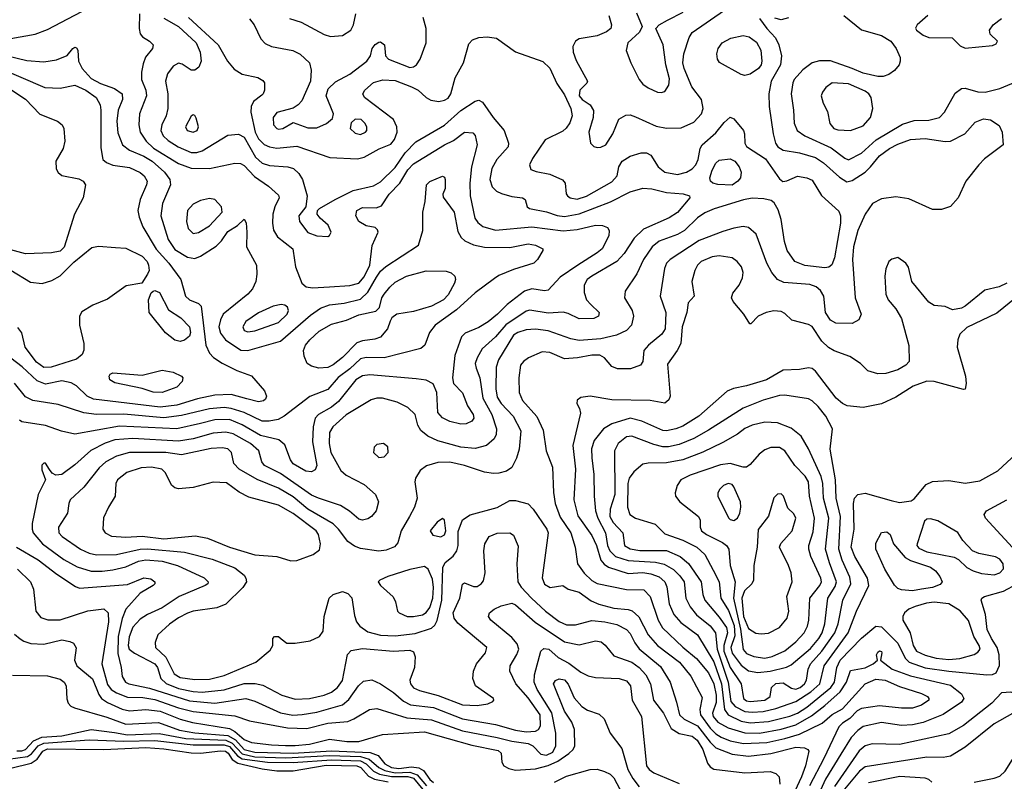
# Model space of a CAD drawing. Extents: x 1173029 to 1307123, y 522559 to 678521.
# Tile 35 of 256: x 1195173 to 1200580, y 544050 to 548233. Entities that reach past the tile are written whole.
import ezdxf

# ---------------------------------------------------------------- set-up
doc = ezdxf.new("R2010")
doc.units = 0

msp = doc.modelspace()

# ---------------------------------------------------------------- linework, layer by layer
at = {"layer": '0CON10XD'}
for points in [[(1195125, 548130), (1195257.2, 548152.8), (1195325, 548177.9), (1195665, 548357.8)], [(1195831.5, 548265), (1195828.9, 548185), (1195835.3, 548155.3), (1195847.6, 548137.6), (1195885.8, 548115), (1195906, 548095), (1195901.4, 548075), (1195863.9, 548026.1), (1195850.6, 547990.6), (1195841.5, 547945), (1195842, 547905), (1195865.3, 547845), (1195869.6, 547815), (1195830.7, 547715), (1195827.2, 547655), (1195834.1, 547615), (1195867.2, 547565), (1195906.9, 547526.9), (1196045, 547442.1), (1196115, 547418), (1196215, 547414.6), (1196355, 547445.6), (1196385, 547443.5), (1196405, 547431.2), (1196461.8, 547371.8), (1196538.9, 547318.9), (1196595, 547269.2), (1196597.1, 547255), (1196573.4, 547205), (1196563.1, 547165), (1196560.3, 547115), (1196566, 547076), (1196589.3, 547039.3), (1196673.5, 546975), (1196681.3, 546911.3), (1196687.1, 546875), (1196721.4, 546785), (1196745.5, 546765.5), (1196780.8, 546760.8), (1196875, 546765.3), (1196985, 546773.7), (1197035.4, 546785), (1197065, 546820), (1197095.9, 546885), (1197108.1, 546991.9), (1197140.8, 547065), (1197138.3, 547078.3), (1197125, 547091.2), (1197075, 547100.6), (1197035, 547124.5), (1197018.2, 547155), (1197024.6, 547185), (1197055, 547200.8), (1197129.9, 547200.1), (1197159, 547211), (1197201.1, 547275), (1197260.4, 547335), (1197305, 547407.5), (1197335, 547441.8), (1197505, 547544.7), (1197555, 547568.9), (1197615, 547615.5), (1197660.8, 547610.8), (1197675, 547597.5), (1197685.6, 547545), (1197653.1, 547425), (1197644.8, 547335), (1197646.4, 547265), (1197673.2, 547143.2), (1197688.7, 547118.7), (1197716.6, 547096.6), (1197785, 547077.2), (1197985, 547095.2), (1198156.9, 547073.1), (1198235, 547079.7), (1198335, 547104.7), (1198373.1, 547103.1), (1198400.6, 547090.6), (1198410.5, 547075), (1198408.8, 547045), (1198371.8, 546975), (1198345, 546951.9), (1198238.2, 546885), (1198141.4, 546818.6), (1198075, 546747.1), (1198055, 546743.3), (1197985, 546754.6), (1197945, 546742), (1197850.6, 546669.4), (1197797.7, 546615), (1197745, 546574.1), (1197695, 546542.8), (1197619.6, 546510.4), (1197599.3, 546490.7), (1197561.9, 546388.1), (1197548.9, 546265), (1197555.7, 546235), (1197605, 546184.3), (1197632.5, 546112.5), (1197662.9, 546065), (1197666.9, 546045), (1197655, 546028), (1197625, 546012.5), (1197595, 546010.6), (1197535, 546026.5), (1197495, 546045.6), (1197470, 546075), (1197464.3, 546185), (1197443, 546233), (1197405, 546252.5), (1197349.4, 546259.4), (1197095, 546281.4), (1197055, 546276.4), (1197018.9, 546255), (1196923.1, 546135), (1196884.4, 546104.4), (1196813.5, 546065), (1196795.3, 546044.7), (1196784.1, 545995.9), (1196780, 545915), (1196804.7, 545785), (1196795, 545760), (1196775, 545749.6), (1196745, 545754.1), (1196675, 545792.9), (1196660.3, 545815), (1196628, 545898), (1196595.5, 545925.5), (1196495, 545949.5), (1196395, 546007.3), (1196325, 546036.2), (1196245, 546034.8), (1196164.9, 546015.1), (1196035, 545985.2), (1195720.5, 545999.5), (1195475, 545956), (1195402.3, 545972.3), (1195315, 546003.8), (1195184.4, 546024.4), (1195172.5, 546032.5)], [(1196099.7, 548245), (1196262.7, 548095), (1196314.1, 548004.1), (1196351.1, 547961.1), (1196393.9, 547933.9), (1196480, 547915), (1196508.9, 547898.9), (1196517.1, 547885), (1196517.5, 547845), (1196510.8, 547825), (1196502.1, 547817.9), (1196457, 547783), (1196444.8, 547755.3), (1196442, 547725), (1196465.2, 547615), (1196485, 547577.8), (1196515, 547546.5), (1196545, 547533.7), (1196585, 547527.2), (1196695, 547537.4), (1196875.6, 547475.6), (1197027.8, 547467.8), (1197065, 547477.5), (1197146.4, 547523.7), (1197210.2, 547549.8), (1197231.5, 547575), (1197246.6, 547615), (1197243.2, 547645), (1197225.5, 547685), (1197066.2, 547805), (1197057.9, 547825), (1197067.9, 547845), (1197115, 547886.8), (1197166.8, 547903.2), (1197235, 547899), (1197324.1, 547864.1), (1197361.5, 547845), (1197405, 547804.6), (1197431.2, 547791.2), (1197475, 547784), (1197505, 547790.4), (1197525, 547802.5), (1197540.9, 547825), (1197565, 547914.2), (1197610, 547995), (1197639.8, 548100.2), (1197658.6, 548121.4), (1197694.7, 548135.3), (1197739.2, 548139.2), (1197791.8, 548131.8), (1197895, 548055.5), (1198045, 548002.9), (1198085, 547965.8), (1198123.1, 547883.1), (1198165, 547820.5), (1198199.6, 547745), (1198206, 547705), (1198193.6, 547666.4), (1198173.7, 547636.3), (1198155, 547620), (1198057.8, 547572.2), (1197989.1, 547470.9), (1197972, 547435), (1197980.5, 547410.5), (1198008.8, 547398.8), (1198083.3, 547385), (1198153.2, 547353.2), (1198169.2, 547335), (1198174.1, 547275.9), (1198181.4, 547265), (1198196, 547255), (1198235, 547247.5), (1198285, 547263.5), (1198425, 547342.3), (1198453.3, 547375), (1198463.5, 547425), (1198480.9, 547455), (1198525, 547483.4), (1198585, 547501.2), (1198615, 547501.3), (1198639.1, 547489.1), (1198679.6, 547425), (1198716, 547396), (1198785, 547381.9), (1198835.2, 547394.8), (1198866.2, 547413.8), (1198885.8, 547435), (1198898.4, 547465), (1198909.7, 547525), (1198921.1, 547545), (1198995, 547610.4), (1199041.4, 547668.6), (1199075, 547697.3), (1199095, 547688.8), (1199146.9, 547625), (1199153.9, 547605), (1199155.4, 547555), (1199165, 547536.7), (1199268.5, 547468.5), (1199345, 547359.2), (1199364.3, 547344.3), (1199385, 547347.5), (1199445, 547373.3), (1199495, 547364.4), (1199525, 547350.6), (1199576.3, 547266.3), (1199671.7, 547181.7), (1199680.5, 547155), (1199679.7, 547115), (1199648.1, 546925), (1199632.7, 546887.2), (1199615.8, 546874.2), (1199595, 546869.1), (1199485, 546881.9), (1199430, 546905), (1199387.5, 546965), (1199372.1, 547015), (1199354.6, 547134.6), (1199337.9, 547187.9), (1199316.9, 547226.9), (1199299.4, 547239.4), (1199259.6, 547249.6), (1199195, 547252), (1199147.4, 547242.6), (1198986.2, 547193.8), (1198935, 547171.8), (1198895.7, 547144.3), (1198822.9, 547075), (1198785, 547053.7), (1198685, 547016.7), (1198645.3, 546985), (1198597.8, 546915), (1198562.6, 546837.4), (1198497.4, 546742.6), (1198494.5, 546705), (1198536.4, 546635), (1198542.9, 546605), (1198533.3, 546555), (1198505.7, 546525), (1198449.5, 546500.5), (1198365, 546479.4), (1198245, 546470), (1198199.4, 546479.4), (1198075, 546523.6), (1198005, 546532.6), (1197955, 546529.7), (1197909.2, 546515), (1197885, 546500.4), (1197802.9, 546365), (1197789.7, 546325), (1197787.1, 546205), (1197795, 546159.4), (1197817.6, 546125), (1197882.8, 546055), (1197924.7, 545975), (1197916.3, 545873.7), (1197901.8, 545825), (1197875, 545773.8), (1197846.7, 545753.3), (1197805, 545741.4), (1197775, 545740), (1197725, 545747.8), (1197614.7, 545784.7), (1197535, 545801.9), (1197469.3, 545800.7), (1197407.8, 545782.2), (1197373, 545757), (1197346.9, 545715), (1197343.3, 545695), (1197356.2, 545605), (1197341.5, 545555), (1197314.2, 545504.2), (1197268.5, 545425), (1197249.6, 545360.4), (1197231.5, 545338.5), (1197185, 545319.2), (1197145, 545313.3), (1197045, 545327.8), (1197011, 545341), (1196975, 545366.4), (1196924.2, 545435), (1196894.2, 545464.2), (1196755, 545544.8), (1196675, 545613), (1196595, 545660), (1196477.1, 545707.1), (1196378.8, 545765), (1196348.8, 545795), (1196335.5, 545855), (1196315, 545876.2), (1196285, 545881.6), (1196225, 545877.1), (1196062.2, 545842.2), (1195975, 545855.9), (1195775, 545856.1), (1195705, 545836.4), (1195645.9, 545804.1), (1195609.3, 545770.7), (1195525.4, 545665), (1195450.6, 545595), (1195441.9, 545575), (1195435, 545523.3), (1195386.4, 545445), (1195387.1, 545415), (1195405.2, 545395.2), (1195506.7, 545325), (1195555, 545303.2), (1195595, 545293.3), (1195705, 545295.6), (1195835, 545324.8), (1195875, 545327.3), (1196078.5, 545308.5), (1196230.5, 545270.5), (1196355, 545222.3), (1196405, 545182.9), (1196415.5, 545165), (1196418.2, 545145), (1196398.8, 545115), (1196305, 545022.9), (1196255, 545003.2), (1196125.7, 544984.3), (1196095, 544973.4), (1196045, 544948), (1195995, 544912.8), (1195931.1, 544855), (1195917.4, 544812.6), (1195919.2, 544785), (1195975, 544730.8), (1196020.3, 544640.3), (1196055, 544619.3), (1196135, 544608.4), (1196215, 544611.3), (1196295, 544631), (1196470, 544705), (1196549.1, 544770.9), (1196563.3, 544795), (1196563.8, 544835), (1196572.5, 544845), (1196595, 544846), (1196608.3, 544831.7), (1196639.4, 544809.4), (1196685, 544808.2), (1196767.8, 544822.2), (1196818.8, 544845), (1196840, 544875), (1196845.8, 544955), (1196872.2, 545055), (1196894.7, 545075.3), (1196945, 545091.6), (1196975, 545082), (1196997.4, 545057.4), (1197011.1, 544961.1), (1197022.7, 544925), (1197041.1, 544901.1), (1197085, 544870.4), (1197155, 544851.9), (1197235, 544848.7), (1197345, 544861.7), (1197435, 544891.6), (1197452.4, 544907.6), (1197465, 544933.3), (1197491.4, 545045), (1197495.7, 545225), (1197509.1, 545250.9), (1197553.7, 545286.3), (1197574, 545316), (1197580.9, 545345), (1197581.7, 545421.7), (1197605, 545486.5), (1197646.6, 545513.4), (1197795, 545553.3), (1197865, 545592.5), (1197895, 545592.5), (1197965, 545572.9), (1197993.3, 545545), (1198066.9, 545435), (1198074.6, 545415), (1198042.6, 545167.4), (1198055, 545133.3), (1198085.6, 545114.4), (1198155, 545126), (1198184.4, 545104.4), (1198245, 545088.4), (1198311.2, 545041.2), (1198352.8, 545022.8), (1198435, 545000), (1198515, 544993.7), (1198535.6, 544985.6), (1198573.3, 544953.3), (1198624.5, 544854.5), (1198675, 544795.9), (1198796.6, 544705), (1198857.7, 544627.7), (1198920.5, 544510.5), (1198907.5, 544445), (1198911.1, 544415), (1198965, 544342), (1198995, 544310.7), (1199025, 544292.3), (1199075, 544272.5), (1199147.5, 544257.5), (1199275, 544262.3), (1199375, 544284.3), (1199455, 544309.5), (1199580.4, 544369.6), (1199635, 544417.2), (1199691.7, 544448.3), (1199815, 544585.3), (1199875, 544610.4), (1199925.5, 544605.5)], [(1195965, 548241.5), (1196045, 548195.7), (1196141.6, 548105), (1196164.2, 548055), (1196169.3, 548005), (1196157.4, 547972.6), (1196135, 547955.5), (1196115, 547956.2), (1196065, 547987.7), (1196045, 547993.2), (1196015, 547977.1), (1195984.4, 547935.6), (1195973.1, 547895), (1195985.7, 547825), (1195986, 547744), (1195978, 547705), (1195953.6, 547655), (1195947.5, 547625), (1195961.2, 547595), (1195988.3, 547568.3), (1196044, 547534), (1196113.9, 547503.9), (1196145, 547503.1), (1196175, 547511.9), (1196315, 547598.5), (1196375, 547604.6), (1196405, 547587.7), (1196468.5, 547478.5), (1196505, 547444.7), (1196545, 547431.7), (1196644.6, 547424.6), (1196676.3, 547416.3), (1196705, 547388.5), (1196726.1, 547355), (1196751.8, 547265), (1196744.3, 547205.7), (1196706.7, 547155), (1196708.8, 547125), (1196754.7, 547064.7), (1196805, 547045.5), (1196865, 547042.5), (1196875, 547046.7), (1196884.2, 547065), (1196867.5, 547105), (1196822.4, 547142.4), (1196806.2, 547165), (1196808.8, 547185), (1196818.8, 547195), (1196904.7, 547245.3), (1197005, 547293.8), (1197115, 547320.7), (1197155, 547341.3), (1197235, 547421.1), (1197289.3, 547500.7), (1197347.9, 547562.1), (1197505, 547654), (1197595, 547733.3), (1197675, 547785.6), (1197695, 547790), (1197715, 547780), (1197773.8, 547695), (1197832.7, 547625), (1197856.9, 547555), (1197854.6, 547535), (1197792.5, 547465), (1197766, 547415), (1197754.7, 547355), (1197767.9, 547315), (1197791.2, 547291.2), (1197818.3, 547278.3), (1197875, 547261.5), (1197935, 547254), (1197948.8, 547245), (1197960, 547205), (1197972.5, 547195), (1198065, 547177.8), (1198125, 547157.5), (1198165, 547151.9), (1198245, 547166.4), (1198417.7, 547232.3), (1198525, 547286.7), (1198595, 547307.2), (1198643.9, 547303.9), (1198725, 547283.4), (1198816.9, 547276.9), (1198851.2, 547265), (1198852.5, 547255), (1198785, 547173.5), (1198740, 547145), (1198598, 547082), (1198546.6, 547033.4), (1198491.9, 546948.1), (1198452.9, 546905), (1198314.5, 546825), (1198290, 546805), (1198273.5, 546775), (1198272.5, 546735), (1198285.6, 546695), (1198308.5, 546668.5), (1198355.7, 546625), (1198352, 546605), (1198325, 546591.5), (1198245, 546589.6), (1198185, 546619.1), (1198156.6, 546626.6), (1198075, 546621.2), (1197975, 546637.9), (1197955, 546632.6), (1197842.3, 546557.7), (1197785, 546490.8), (1197713.2, 546425), (1197684.8, 546375.2), (1197674.7, 546345), (1197678.8, 546318.8), (1197700, 546265), (1197715.6, 546155), (1197764.8, 546065), (1197791.2, 545985), (1197788.9, 545955), (1197778.8, 545931.2), (1197735.7, 545894.3), (1197675, 545878.1), (1197595, 545884.3), (1197469.5, 545920.5)], [(1196435, 548237.1), (1196460, 548205), (1196497.9, 548127.9), (1196521.2, 548101.2), (1196556.2, 548085), (1196673.1, 548063.1), (1196714, 548044), (1196763.5, 547995), (1196774.4, 547955.6), (1196770.6, 547895), (1196722.7, 547787.3), (1196702.9, 547765), (1196675, 547746.9), (1196585, 547722.9), (1196564.3, 547695), (1196567.1, 547655), (1196584.2, 547635), (1196595, 547631.5), (1196618.8, 547635), (1196675, 547668.6), (1196755, 547638.9), (1196805, 547638.9), (1196858.3, 547661.7), (1196890.5, 547689.5), (1196895.8, 547715), (1196882, 547752), (1196855.7, 547815), (1196866.9, 547853.1), (1196907.8, 547892.2), (1196985, 547934.1), (1197079.2, 548005), (1197098.8, 548035), (1197108.8, 548075), (1197125, 548096.2), (1197145, 548108.8), (1197155, 548111.2), (1197176, 548095), (1197182, 548035), (1197198.8, 548015), (1197315, 547970.9), (1197335, 547974), (1197351.5, 547985), (1197372.1, 548015), (1197405.5, 548105), (1197405.5, 548185), (1197389.2, 548245)], [(1196655, 548239.4), (1196718.6, 548218.6), (1196845, 548151.9), (1196878.8, 548141.2), (1196945, 548146.4), (1196990.5, 548175), (1197006.5, 548205), (1197018.8, 548265)], [(1199235, 548240), (1199275.7, 548185), (1199323.8, 548133.8), (1199341.3, 548095), (1199356.7, 548035), (1199350.8, 547985), (1199300.5, 547895), (1199286.5, 547825), (1199288.4, 547755), (1199310, 547605), (1199323.9, 547553.9), (1199336.2, 547535), (1199365, 547516), (1199455, 547502.1), (1199542.7, 547475), (1199586.7, 547446.7), (1199675, 547367.6), (1199715, 547342.2), (1199745, 547348.7), (1199815, 547394.7), (1199845.3, 547425), (1199895, 547484.1), (1199950, 547525), (1199995, 547549.7), (1200065, 547573.8), (1200145, 547580.3), (1200255, 547563.8), (1200285, 547566.1), (1200362.7, 547605), (1200420.1, 547669.9), (1200465, 547687.3), (1200505, 547681.9), (1200551.5, 547651.5), (1200568.9, 547615), (1200573.3, 547545), (1200471, 547469), (1200439.6, 547435), (1200368.2, 547345), (1200326.5, 547255), (1200285, 547206.7), (1200235, 547189.5), (1200185, 547190.4), (1200055, 547248.2), (1199985, 547260), (1199905, 547249.2), (1199857, 547223), (1199815.4, 547165), (1199775.8, 547075), (1199751.2, 546985), (1199746.7, 546915), (1199761.3, 546705), (1199793.1, 546615), (1199782, 546585), (1199745, 546563.3), (1199655, 546566.2), (1199625, 546583.1), (1199598.2, 546625), (1199588.8, 546715), (1199571.3, 546745), (1199546.4, 546766.4), (1199511.7, 546778.3), (1199368.8, 546788.8), (1199335, 546806.4), (1199304, 546844), (1199275.3, 546895), (1199216.7, 547055), (1199175, 547090.6), (1199146.6, 547096.6), (1199095, 547086.9), (1199035, 547070), (1198905, 547019.5), (1198745.6, 546915), (1198725.5, 546895), (1198714.7, 546865.3), (1198690.8, 546715), (1198720.5, 546625), (1198717.7, 546535), (1198699.2, 546505), (1198625.5, 546445), (1198600.6, 546415), (1198594.3, 546355), (1198582, 546335), (1198527.5, 546315), (1198455, 546316), (1198425, 546327.9), (1198385.3, 546375.3), (1198359.4, 546389.4), (1198315, 546391), (1198235.9, 546375.9), (1198165, 546370.8), (1198085, 546404.7), (1198041.8, 546408.2), (1197966.9, 546375), (1197938.9, 546355), (1197924, 546336), (1197914.6, 546265), (1197915.3, 546185), (1197935, 546141.8), (1198012.7, 546052.7), (1198048, 545978), (1198063.8, 545865), (1198099.5, 545775), (1198104.1, 545635.9), (1198113.4, 545575), (1198141.1, 545501.1), (1198199, 545415), (1198223.5, 545335), (1198236, 545245), (1198273.5, 545193.5), (1198315, 545153.4), (1198345, 545135.9), (1198505, 545102.5), (1198601.1, 545101.1), (1198635, 545064.4), (1198679.3, 544935), (1198703.3, 544893.3), (1198815, 544787.2), (1198890, 544725), (1198955.3, 544645.3), (1198984.5, 544585), (1198997.5, 544522.5), (1198997, 544483), (1198977.9, 544425), (1198981.9, 544405), (1199006.8, 544375), (1199063.5, 544343.5), (1199155, 544316.3), (1199235, 544314.9), (1199354, 544336), (1199435, 544360.7), (1199521.3, 544408.7), (1199593.9, 544466.1), (1199678.2, 544541.8), (1199714.1, 544594.1), (1199735, 544657.8), (1199815, 544673.3), (1199860, 544695), (1199883.3, 544715), (1199878.8, 544745), (1199885, 544760), (1199895, 544765.8), (1199905, 544762.5), (1199907.5, 544755), (1199900, 544715), (1199963.8, 544665), (1200065, 544629.8), (1200285, 544577.5), (1200345, 544530), (1200358.5, 544505), (1200345.5, 544485), (1200245, 544417.2), (1200135, 544372.6), (1200075, 544359.8), (1200015, 544356.2), (1199905, 544372.1), (1199805, 544350.9), (1199775, 544329.5), (1199739, 544291), (1199681.6, 544198.4), (1199598.9, 544061.1), (1199553.3, 543965)], [(1198407.9, 548255), (1198422.2, 548205), (1198418.9, 548185), (1198395, 548165.5), (1198345, 548144.7), (1198245, 548127.4), (1198225, 548113.9), (1198211.1, 548085), (1198212.6, 548055), (1198228.2, 548008.2), (1198290.8, 547895), (1198286.8, 547883.2), (1198248.2, 547845), (1198244.7, 547815), (1198262.5, 547795), (1198305.7, 547765), (1198324.5, 547734.5), (1198322.5, 547695), (1198298.2, 547615), (1198308.1, 547555), (1198325, 547536.9), (1198345, 547531.2), (1198365, 547532.1), (1198392.5, 547545), (1198430.8, 547605), (1198463.1, 547686.9), (1198500.9, 547709.1), (1198525, 547709.4), (1198555, 547700), (1198668.8, 547648.8), (1198725, 547636.2), (1198805, 547638.8), (1198875, 547669.1), (1198916.5, 547715), (1198926.5, 547745), (1198916.9, 547795), (1198864.4, 547864.4), (1198821.8, 547965), (1198814.1, 547995), (1198819.3, 548045), (1198848.5, 548135), (1198865, 548162.9), (1199044, 548285)], [(1198559.4, 548269.4), (1198590.5, 548195), (1198576.4, 548165), (1198512.9, 548105), (1198502.9, 548062.9), (1198529.1, 547995), (1198575.4, 547905), (1198595, 547878.9), (1198625, 547857.5), (1198675, 547834.5), (1198695, 547832.2), (1198715, 547838.6), (1198737.1, 547872.9), (1198741.5, 547908.5), (1198721.9, 547985), (1198706.6, 548095), (1198665.7, 548184.3), (1198685.4, 548204.6), (1198730.8, 548229.2), (1198815.6, 548274.4)], [(1199395, 548243.1), (1199355, 548232.2), (1199320.3, 548240.3)], [(1199698.8, 548255), (1199795, 548177.6), (1199905, 548146.3), (1199957.1, 548115), (1199986.4, 548075), (1200008.1, 548025), (1200008.1, 548005), (1200001.9, 547985), (1199976.9, 547953.1), (1199945, 547931.5), (1199915, 547921.1), (1199885, 547920.9), (1199805, 547939.4), (1199745, 547964.8), (1199625, 548007.1), (1199565, 548006.7), (1199525, 547996.2), (1199473, 547957), (1199426.8, 547905), (1199418, 547885), (1199408.7, 547825), (1199423.1, 547735), (1199425.4, 547665), (1199442.7, 547625), (1199484.8, 547594.8), (1199629.2, 547529.2), (1199705, 547471.5), (1199725, 547463.2), (1199795, 547500), (1199877.1, 547572.9), (1200021.5, 547658.5), (1200085, 547679.5), (1200165, 547681.4), (1200225, 547695.6), (1200252.2, 547725), (1200310.4, 547829.6), (1200345.5, 547855.5), (1200365, 547857.3), (1200435, 547836.1), (1200475, 547834.1), (1200555, 547854.2), (1200695.9, 547914.1)], [(1200160, 548255), (1200100.8, 548205), (1200093, 548187), (1200096.9, 548175), (1200135, 548146.8), (1200165, 548134.7), (1200293.2, 548133.2), (1200338.3, 548088.3), (1200365, 548075.5), (1200515, 548090), (1200535, 548100), (1200542.5, 548115), (1200502.7, 548152.7), (1200499.2, 548175), (1200519.2, 548205), (1200565, 548238.8)], [(1199155, 547926.9), (1199135, 547932.2), (1199016.8, 547996.8), (1199004.3, 548015), (1199001.4, 548045), (1199008.9, 548075), (1199031.1, 548105), (1199078.2, 548131.8), (1199145, 548145.2), (1199178.5, 548138.5), (1199219.3, 548109.3), (1199242.1, 548065), (1199249.2, 548005), (1199244.1, 547985), (1199230, 547965), (1199185, 547933.1), (1199155, 547926.9)], [(1195105.9, 548034.1), (1195211.4, 548008.6), (1195305, 548000.5), (1195375, 548011.9), (1195433.2, 548036.8), (1195465, 548073.8), (1195475, 548081.2), (1195485, 548078.8), (1195491.4, 548065), (1195495.3, 548005), (1195515.3, 547965), (1195565, 547910), (1195617.4, 547882.6), (1195694, 547854), (1195735.4, 547825), (1195736.8, 547795), (1195713.3, 547735), (1195706.6, 547675), (1195711.8, 547611.8), (1195737.1, 547545), (1195775, 547516.7), (1195855, 547482.4), (1195901.2, 547455), (1195967.8, 547395), (1195996.7, 547355), (1196001.1, 547325), (1195956.9, 547223.1), (1195948.4, 547155), (1195988.8, 547025), (1196025, 546970.8), (1196095, 546927.8), (1196135, 546920.5), (1196166.6, 546933.4), (1196251.5, 546988.5), (1196281, 547019), (1196315, 547069.6), (1196368.3, 547101.7), (1196405, 547137.5), (1196416.6, 547116.6), (1196419.6, 547065), (1196418.2, 546985), (1196473.8, 546885), (1196475.4, 546834.6), (1196469.2, 546795), (1196450.9, 546755), (1196425.5, 546725), (1196289.6, 546615), (1196275.3, 546584.7), (1196266.5, 546545), (1196275, 546511.9), (1196303.2, 546475), (1196386.8, 546416.8), (1196425, 546415.3), (1196605, 546467.8), (1196769.9, 546610.1), (1196825, 546648.4), (1196875, 546666.7), (1196955, 546676.5), (1197045, 546698.1), (1197085, 546736.9), (1197131.6, 546818.4), (1197155, 546851.8), (1197183.2, 546876.8), (1197362.5, 546995), (1197387.1, 547075), (1197387.5, 547175), (1197400, 547235), (1197406.7, 547325), (1197425, 547343.8), (1197495, 547373.3), (1197505, 547367.5), (1197510, 547355), (1197509.2, 547305), (1197496.7, 547275), (1197498.3, 547258.3), (1197559.5, 547175), (1197578.6, 547068.6), (1197597.1, 547037.1), (1197617.6, 547017.6), (1197665.2, 546995.3), (1197725, 546984.2), (1197865, 546981.8), (1197965, 547000.9), (1198005, 546994.6), (1198046.2, 546975), (1198046.2, 546965), (1198017.1, 546915), (1197995.8, 546895), (1197885, 546860.9), (1197805, 546827.1), (1197779.6, 546810.4), (1197675, 546733.1), (1197571.2, 546638.8), (1197454.1, 546555.9), (1197423.8, 546515), (1197398.1, 546445), (1197375, 546427.1), (1197175.2, 546374.8), (1197075, 546377.3), (1197045, 546370.4), (1196985.1, 546314.9), (1196922, 546268), (1196865, 546201.8), (1196766.5, 546163.5), (1196624.4, 546055), (1196592.3, 546037.7), (1196543, 546027), (1196505, 546028), (1196405.6, 546075.6), (1196335, 546097.9), (1196295, 546102.4), (1196215, 546096.1), (1196060.9, 546059.1), (1195965, 546046.6), (1195745, 546065.5), (1195594.4, 546064.4), (1195525, 546073.8), (1195385, 546118.8), (1195245, 546140.6), (1195205, 546162.3), (1195145, 546236.8)], [(1195045, 547973), (1195310.1, 547860.1), (1195395, 547855.7), (1195475, 547873.9), (1195535.6, 547845.6), (1195592, 547805), (1195614.4, 547764.4), (1195619, 547735), (1195618.2, 547528.3), (1195628.9, 547465), (1195648.7, 547448.7), (1195683.7, 547433.7), (1195775, 547420.6), (1195834.3, 547394.3), (1195856.9, 547375), (1195872.3, 547345), (1195869.6, 547325), (1195834.7, 547245.3), (1195822.5, 547185), (1195828.1, 547148.1), (1195848.9, 547095), (1195922.5, 546972.5), (1195992.1, 546895), (1196057.3, 546805), (1196083.5, 546715), (1196105.6, 546695), (1196154.2, 546674.2), (1196169.5, 546659.5), (1196195.9, 546445.9), (1196215, 546400.5), (1196236.7, 546376.7), (1196285, 546346.2), (1196365, 546306.9), (1196446.7, 546276.7), (1196516.7, 546195), (1196527.5, 546165), (1196522, 546148), (1196511.1, 546138.9), (1196485, 546134.1), (1196420.2, 546150.3), (1196335, 546173.5), (1196245, 546171.2), (1196149.4, 546150.6), (1196035, 546115.2), (1195945, 546105.4), (1195578.1, 546148.1), (1195542.5, 546165), (1195485, 546222.5), (1195455, 546238.8), (1195405, 546249.1), (1195315, 546231.1), (1195269.2, 546249.2), (1195186.4, 546326.4), (1195070, 546415)], [(1199735, 547623.6), (1199805, 547650), (1199845.3, 547694.7), (1199858.2, 547745), (1199848, 547805), (1199836.1, 547825), (1199815, 547840.8), (1199725, 547880.5), (1199633.8, 547885), (1199599.8, 547860.2), (1199581.1, 547835), (1199574.5, 547815), (1199584.5, 547775), (1199609.2, 547729.2), (1199622.4, 547662.4), (1199644.3, 547635), (1199665, 547627.3), (1199735, 547623.6)], [(1195125, 547848.6), (1195205, 547795.5), (1195284, 547714), (1195381.2, 547675), (1195405.5, 547655.5), (1195415.5, 547635.5), (1195420.5, 547565), (1195412.2, 547525), (1195372.2, 547455), (1195373.8, 547413.8), (1195385, 547394), (1195405, 547377.5), (1195497.8, 547357.8), (1195522, 547345), (1195534.2, 547325), (1195521.2, 547255), (1195474.4, 547165), (1195416.6, 546983.4), (1195395, 546960.5), (1195347.7, 546952.3), (1195205, 546947.3), (1195125, 546968.8)], [(1196125, 547614.5), (1196147.1, 547625), (1196154.3, 547645), (1196142.7, 547692.7), (1196135, 547706.7), (1196125, 547710), (1196115, 547703.3), (1196084.2, 547645), (1196092.5, 547625), (1196125, 547614.5)], [(1197045, 547602.8), (1197071.1, 547615), (1197078.5, 547625), (1197079.1, 547645), (1197068.5, 547665), (1197047.5, 547685), (1197015, 547686.9), (1196993.6, 547666.4), (1196988.6, 547635), (1197015, 547608.8), (1197045, 547602.8)], [(1199085, 547324.7), (1199006.7, 547326.7), (1198978.8, 547335), (1198967.1, 547345), (1198962.7, 547365), (1198975, 547405.8), (1198995, 547444.3), (1199015, 547460.5), (1199075, 547468.8), (1199100.5, 547455), (1199124.5, 547425), (1199134.5, 547395), (1199130.4, 547365), (1199117.5, 547345), (1199085, 547324.7)], [(1196125, 547058.1), (1196155, 547063.5), (1196215, 547100.9), (1196285.4, 547175), (1196281.5, 547205), (1196245, 547244.4), (1196215, 547250), (1196165, 547240.5), (1196125, 547219.5), (1196094.6, 547185), (1196088.8, 547125), (1196097.8, 547085), (1196125, 547058.1)], [(1195125, 546857.3), (1195231.9, 546791.9), (1195295.9, 546784.1), (1195349.6, 546800.4), (1195395, 546826.4), (1195469.3, 546900.7), (1195568.3, 546981.7), (1195605, 546988.5), (1195698.7, 546981.3), (1195755, 546977.3), (1195845, 546933.2), (1195872, 546905), (1195881.1, 546885), (1195883.5, 546855), (1195875.5, 546834.5), (1195843.6, 546786.4), (1195758.3, 546771.7), (1195655, 546698), (1195575, 546665.5), (1195515, 546628.9), (1195501.8, 546605), (1195500.9, 546555), (1195525.3, 546455), (1195525, 546417.5), (1195516.6, 546393.4), (1195485, 546368.5), (1195345, 546324.8), (1195305, 546321.7)], [(1200593.5, 546785), (1200552.5, 546765), (1200473.2, 546746.8), (1200365, 546658.9), (1200345, 546648.1), (1200295, 546640), (1200255, 546657.5), (1200195, 546663.3), (1200165, 546681.2), (1200072, 546795), (1200053.9, 546873.9), (1200040, 546895), (1199995, 546926.7), (1199962.3, 546917.7), (1199945.9, 546904.1), (1199928.8, 546865), (1199924.3, 546825), (1199928.6, 546725), (1199941.9, 546695), (1199984.3, 546645), (1200015, 546592.5), (1200055.9, 546444.1), (1200058, 546355), (1200040, 546335), (1199995, 546310.5), (1199929.7, 546290.3), (1199885, 546287.1), (1199830, 546305), (1199790, 546345), (1199732.5, 546382.5), (1199645, 546413.9), (1199615, 546432.1), (1199578, 546468), (1199525, 546547.1), (1199505, 546557.9), (1199413.3, 546583.3), (1199375, 546619.4), (1199355, 546630), (1199315, 546633.3), (1199272.5, 546625), (1199227.5, 546605), (1199188.3, 546561.7), (1199181.7, 546561.7), (1199150, 546615), (1199090.6, 546685), (1199081.9, 546705), (1199088.9, 546731.1), (1199123.3, 546775), (1199141.9, 546815), (1199145.6, 546845), (1199137.1, 546875), (1199112.9, 546905), (1199085, 546924.5), (1199015, 546936.1), (1198975, 546930.4), (1198915.6, 546905), (1198895.6, 546885), (1198881.1, 546855), (1198864.1, 546794.1), (1198876.4, 546713.6), (1198843, 546677), (1198836.7, 546625), (1198811.5, 546545), (1198803.1, 546455), (1198783.9, 546416.1), (1198729.8, 546340.2), (1198745.7, 546165), (1198738, 546145), (1198715, 546126), (1198635, 546140.4), (1198425, 546144.6), (1198305, 546165.6), (1198255, 546156.9), (1198235, 546142.5), (1198232, 546125), (1198247.3, 546097.3), (1198252.5, 546072.5), (1198210.7, 545895), (1198225.2, 545765), (1198215.3, 545595), (1198238.5, 545508.5), (1198315, 545400.4), (1198339.6, 545345), (1198363.8, 545263.8), (1198382.1, 545242.1), (1198406.4, 545226.4), (1198515, 545191.2), (1198595, 545195.8), (1198639.3, 545189.3), (1198685, 545172), (1198716.1, 545146.1), (1198727.3, 545117.3), (1198739.3, 545025), (1198765, 544965.5), (1198802.9, 544922.9), (1198895.9, 544855), (1198985, 544706.8), (1199027.3, 544585), (1199043.7, 544445), (1199063.3, 544415), (1199135, 544380.4), (1199185, 544371.4), (1199285, 544379.1), (1199401.8, 544408.2), (1199445, 544424.8), (1199495, 544456.9), (1199627, 544565), (1199646.8, 544595), (1199659.5, 544675), (1199678.3, 544715), (1199795, 544835.3), (1199875, 544902.2), (1199905, 544898.9), (1199995, 544809.2), (1200035.8, 544725.8), (1200058.2, 544705), (1200145, 544673.9), (1200275.1, 544655.1), (1200484.5, 544635.5), (1200515, 544635.6), (1200535, 544645.8), (1200554, 544686), (1200552.1, 544745), (1200541.6, 544785), (1200509.5, 544835), (1200485, 544884), (1200476.8, 544966.8), (1200452.9, 545045), (1200455.8, 545055), (1200471.2, 545065), (1200575, 545093.5), (1200651.2, 545135)], [(1196815, 546318.7), (1196775, 546329.6), (1196752.2, 546345), (1196734.6, 546385), (1196731.2, 546415), (1196742.9, 546445), (1196765.5, 546475), (1196818, 546522), (1196885, 546560), (1196967.3, 546582.8), (1197035, 546611.1), (1197128.2, 546631.8), (1197148.3, 546651.7), (1197162.3, 546705), (1197174.6, 546725), (1197205, 546764.5), (1197235, 546791.2), (1197296.7, 546823.3), (1197405, 546852.8), (1197515, 546851.5), (1197541.9, 546841.9), (1197562.9, 546825), (1197566.7, 546806.7), (1197560.4, 546785), (1197525, 546720.9), (1197500.4, 546695), (1197435, 546660), (1197335, 546630), (1197244.5, 546615.5), (1197216.7, 546595), (1197207, 546577), (1197193.1, 546535), (1197155, 546490), (1197122.7, 546477.3), (1197055, 546468.1), (1197025, 546457.2), (1196945, 546376.8), (1196895, 546337.2), (1196865, 546323.1), (1196815, 546318.7)], [(1196055, 546464.4), (1196025, 546473.5), (1195973.5, 546513.5), (1195884, 546625), (1195880, 546695), (1195895, 546732.5), (1195905, 546741.2), (1195915, 546746), (1195940, 546735), (1195989.7, 546639.7), (1196056.9, 546595), (1196105.4, 546545), (1196111.2, 546515), (1196105, 546494.2), (1196077.8, 546472.2), (1196055, 546464.4)], [(1196425, 546519.1), (1196465, 546524.6), (1196595, 546568.9), (1196642.3, 546615), (1196649.1, 546635), (1196643.6, 546653.6), (1196628.8, 546665), (1196609.3, 546669.3), (1196565, 546660), (1196485, 546622.2), (1196415, 546574.3), (1196397.8, 546545), (1196405, 546525.8), (1196425, 546519.1)], [(1200645, 546707.8), (1200538.9, 546621.1), (1200375, 546541.8), (1200336.5, 546505), (1200324.6, 546475), (1200321.8, 546435), (1200366.5, 546275), (1200371.4, 546235), (1200365, 546203.3), (1200355, 546201.2), (1200195, 546245.3), (1200155, 546247.4), (1200079.7, 546220.3), (1199985, 546159.3), (1199905, 546122.8), (1199805, 546102), (1199717.6, 546112.4), (1199691.8, 546125), (1199656.9, 546155), (1199542.8, 546302.8), (1199525, 546317.1), (1199505, 546320), (1199455, 546311.1), (1199365, 546307.5), (1199274.2, 546255), (1199165, 546221.8), (1199092.9, 546207.1), (1199058.1, 546191.9), (1198902.1, 546055), (1198815, 546001.1), (1198775.4, 545985.4), (1198725.6, 545974.4), (1198705, 545975.8), (1198588.7, 546028.7), (1198525, 546044.8), (1198425, 546013.3), (1198379.6, 545985), (1198328.5, 545921.5), (1198312.6, 545875), (1198315.7, 545825.7), (1198326.4, 545735), (1198327.8, 545615), (1198335.7, 545535), (1198347.9, 545495), (1198389, 545415), (1198401.3, 545345), (1198413.2, 545315), (1198445, 545283.8), (1198515, 545261.7), (1198664, 545254), (1198712.2, 545242.2), (1198762.9, 545212.9), (1198798.8, 545178.8), (1198821.1, 545145), (1198830.7, 545055), (1198855, 545007.3), (1198890.3, 544965), (1198965, 544904.2), (1198993.6, 544865), (1199002.4, 544775), (1199063.7, 544595), (1199077.9, 544487.9), (1199101.5, 544461.5), (1199155, 544433.3), (1199195, 544429.1)], [(1195305, 546321.7), (1195265, 546351.1), (1195202.2, 546435), (1195185, 546512), (1195162.1, 546542.1)], [(1195955, 546184.7), (1195905, 546187.1), (1195845, 546207.8), (1195695, 546238.1), (1195667.5, 546255), (1195664, 546275), (1195668.8, 546285), (1195685, 546294), (1195845, 546281.2), (1195955, 546307.5), (1196015, 546297.8), (1196060.8, 546275), (1196068.6, 546265), (1196065.6, 546245), (1196035, 546214.5), (1195955, 546184.7)], [(1197469.5, 545920.5), (1197415, 545946.1), (1197375.8, 545975.8), (1197358.9, 546005), (1197344.2, 546065), (1197305, 546102.4), (1197245, 546131.8), (1197165.4, 546154.6), (1197135, 546154.7), (1197102.9, 546145), (1196965, 546063.2), (1196893.4, 545996.6), (1196874.7, 545965), (1196871.6, 545905), (1196881.8, 545855), (1196936.4, 545756.4), (1196965, 545732), (1197065, 545680), (1197126.9, 545625), (1197143.1, 545585), (1197130, 545535), (1197105, 545504.2), (1197085, 545490.8), (1197055, 545483.3), (1197035, 545490), (1196983.6, 545533.6), (1196934.7, 545564.7), (1196814.1, 545604.1), (1196775, 545621.6), (1196605, 545740.2), (1196516.5, 545785), (1196502.9, 545805), (1196486.2, 545865), (1196440.7, 545905), (1196345, 545957.4), (1196305, 545968.1), (1196235, 545961.7), (1196125, 545930.4), (1196045, 545917.6), (1195795, 545933.2), (1195695, 545924.4), (1195642.2, 545907.8), (1195563.4, 545866.6), (1195475, 545787.5), (1195405, 545735.6), (1195370.8, 545730.8), (1195352, 545742), (1195337, 545763), (1195315, 545797.5), (1195305, 545797.5), (1195294.2, 545785.8), (1195295, 545760), (1195313.8, 545705), (1195274.6, 545625), (1195242.1, 545465), (1195241.1, 545435), (1195247.3, 545415), (1195297.7, 545355), (1195415, 545267.8), (1195488, 545228), (1195565, 545204.8), (1195625, 545203.5), (1195685, 545212.2), (1195755, 545227.7), (1195825, 545258.6), (1195865, 545266.4), (1195955, 545258.8), (1196038.6, 545235), (1196185, 545167.3), (1196208.6, 545145), (1196205.7, 545135), (1196190.8, 545125), (1196048.6, 545065), (1195955, 545001.8), (1195874.4, 544965.6), (1195835, 544940.9), (1195794.2, 544895.8), (1195773.8, 544843.8), (1195768.8, 544795), (1195774.8, 544774.8), (1195803.3, 544753.3), (1195915, 544695.8), (1195928.9, 544675), (1195947.6, 544615), (1195977.4, 544587.4), (1196045, 544560.1), (1196125, 544543.5), (1196175, 544540.3), (1196295, 544552.4), (1196405, 544586.9), (1196466.5, 544586.5), (1196508.1, 544578.1), (1196613, 544523), (1196685, 544500.5), (1196765.2, 544504.8), (1196845, 544522.8), (1196885, 544539.5), (1196918, 544565), (1196945, 544603.1), (1196973.2, 544746.8), (1196992.5, 544767.5), (1197055, 544778.9), (1197225, 544764.7), (1197315, 544770.4), (1197335, 544760.8), (1197344, 544734), (1197340.3, 544675), (1197314.7, 544605), (1197318.7, 544585), (1197335, 544564.1), (1197367.8, 544547.8), (1197471.3, 544521.3), (1197605, 544469.2), (1197685, 544466.5), (1197743.3, 544475), (1197770.9, 544489.1), (1197776.2, 544495), (1197774, 544505), (1197675.7, 544575), (1197661.1, 544615), (1197665.5, 544654.5), (1197681.1, 544695), (1197731.5, 544755), (1197737.5, 544785), (1197578.3, 544918.3), (1197559.4, 544945), (1197553.2, 544975), (1197590.8, 545055), (1197605, 545133.3), (1197615, 545139.2), (1197665, 545120), (1197685, 545120), (1197708, 545135), (1197719.3, 545150.7), (1197728.9, 545195), (1197721.1, 545315), (1197726.6, 545353.4), (1197751.2, 545395), (1197795, 545413.3), (1197865, 545414.4), (1197885, 545402), (1197910.5, 545340.5), (1197902.8, 545245), (1197908.4, 545145), (1197926.3, 545116.3), (1197982.9, 545055), (1198061.3, 544985), (1198135, 544927.2), (1198175, 544910), (1198225, 544909.2), (1198315, 544932.4), (1198386.3, 544926.3), (1198451.7, 544911.7), (1198504.5, 544884.5), (1198525, 544861.8), (1198550.6, 544810.6), (1198575, 544777.8), (1198691.2, 544681.2), (1198744.6, 544595), (1198780.7, 544485), (1198796.3, 544415), (1198821.3, 544391.3), (1198895, 544354.2), (1198965, 544264), (1198995, 544234.4), (1199085, 544199.6), (1199175, 544188), (1199297.5, 544202.5), (1199435, 544238.3), (1199483.6, 544233.7), (1199501.4, 544225), (1199506.2, 544215), (1199488.8, 544135), (1199465.8, 544074.2), (1199406.7, 543945)], [(1199185, 544488.5), (1199265, 544494.8), (1199293.6, 544515), (1199301.5, 544565), (1199325, 544586.5), (1199365, 544590.8), (1199411.7, 544561.7), (1199435, 544556.6), (1199458.8, 544565), (1199482.2, 544585), (1199493.5, 544605), (1199502.7, 544665), (1199515.2, 544695), (1199577.9, 544765), (1199650.2, 544865), (1199667.2, 544915), (1199693.2, 545045), (1199737, 545135), (1199731.4, 545171.3), (1199689.1, 545265), (1199671, 545325), (1199680.9, 545505), (1199656.3, 545605), (1199652.3, 545705), (1199623.5, 545873.5), (1199635.8, 545985), (1199599.6, 546055), (1199557.7, 546107.7), (1199525, 546139.1), (1199505, 546149.6), (1199375, 546169.7), (1199345, 546168.2), (1199255, 546142.9), (1199145, 546098.8), (1198955, 545977.9), (1198875, 545932.9), (1198795, 545899.6), (1198735, 545886.5), (1198705, 545886.5), (1198655, 545899), (1198535, 545944.6), (1198505, 545941.5), (1198459.1, 545905), (1198438.5, 545865), (1198440.8, 545625), (1198415.2, 545544.8), (1198413.8, 545505), (1198431.8, 545471.8), (1198484.6, 545415), (1198494.6, 545345), (1198525, 545325.8), (1198578.1, 545318.1), (1198725, 545317.3), (1198799.6, 545285), (1198846, 545246), (1198915.2, 545145), (1198923.8, 545075), (1198935.7, 545045), (1199015, 544952.1), (1199053.5, 544895), (1199060.1, 544865), (1199039.3, 544795), (1199040.4, 544765), (1199075, 544675.7), (1199135.2, 544585), (1199148.2, 544505), (1199165, 544492.5), (1199185, 544488.5)], [(1199226.7, 544646.7), (1199295, 544654.5), (1199383.9, 544676.2), (1199410.2, 544689.8), (1199515, 544779.5), (1199562.1, 544835), (1199579.7, 544865), (1199594, 544915), (1199610.2, 545055), (1199650.9, 545119.1), (1199659, 545145), (1199619.5, 545249.5), (1199598.5, 545325), (1199616.2, 545495), (1199587.7, 545605), (1199583.5, 545685), (1199573.8, 545723.8), (1199505.6, 545875.6), (1199465, 545945.6), (1199410.1, 545990.1), (1199335, 546017.8), (1199265, 546022.8), (1199195, 546005.9), (1199155, 545986.7), (1199114.2, 545955.8), (1199035, 545910.3), (1198925, 545857.2), (1198815, 545815.7), (1198725, 545798.6), (1198625, 545797.5), (1198595, 545790.9), (1198545, 545749.4), (1198519.4, 545715), (1198512.7, 545685), (1198510.3, 545555), (1198523.6, 545515), (1198554.3, 545495), (1198662.6, 545462.6), (1198715, 545408.8), (1198813.9, 545373.9), (1198892.1, 545335), (1198934.6, 545295), (1198981.2, 545208.8), (1199013.9, 545145), (1199023, 545055), (1199065, 544987.6), (1199096.2, 544905), (1199100.7, 544849.3), (1199078, 544785), (1199085, 544753.2), (1199135, 544687.8), (1199175, 544656), (1199226.7, 544646.7)], [(1197145, 545828), (1197175, 545831.2), (1197196.2, 545855), (1197195, 545887.5), (1197170, 545905), (1197135, 545900), (1197120, 545885), (1197116, 545855), (1197145, 545828)], [(1199265, 544727), (1199305, 544734.8), (1199375, 544766.9), (1199435, 544816.7), (1199481.3, 544865), (1199498.9, 544901.1), (1199506.4, 544935), (1199511.8, 545055), (1199567.6, 545125), (1199576.1, 545145), (1199573.3, 545165), (1199516.8, 545285), (1199505.8, 545325), (1199506.8, 545345), (1199530.5, 545419.5), (1199538.4, 545495), (1199510.2, 545615), (1199505.2, 545695), (1199486.9, 545725), (1199430, 545785), (1199375, 545864.5), (1199345, 545883.8), (1199297.1, 545882.9), (1199265, 545870.8), (1199233.6, 545846.4), (1199185, 545789.2), (1199165, 545776), (1199145, 545774.7), (1199075, 545794.7), (1199022, 545788), (1198855, 545730.8), (1198804.4, 545705), (1198783.5, 545675), (1198772.7, 545635), (1198774.6, 545615), (1198797.5, 545585), (1198901.1, 545505), (1198909.5, 545485), (1198910.5, 545445), (1198917.5, 545425), (1198945, 545405.3), (1199032.2, 545362.2), (1199054.6, 545345), (1199067.7, 545325), (1199073.7, 545235), (1199101.5, 545145), (1199093.4, 545055), (1199131.9, 544885), (1199145, 544774), (1199165, 544751.4), (1199205.3, 544734.7), (1199265, 544727)], [(1199195, 544429.1), (1199255, 544433.7), (1199325, 544449.2), (1199435, 544488), (1199518.1, 544541.9), (1199566.4, 544585), (1199590.2, 544685), (1199722.3, 544865), (1199767.5, 544985), (1199835.3, 545125), (1199829.5, 545165), (1199759.3, 545285), (1199738.3, 545335), (1199754.8, 545435), (1199752.3, 545575), (1199756.7, 545605), (1199775, 545625.5), (1199815, 545632.9), (1199958.1, 545591.9), (1200005, 545581.5), (1200068.9, 545591.1), (1200085, 545600.8), (1200150.6, 545679.4), (1200185, 545696.5), (1200275, 545702.1), (1200365, 545688.2), (1200445, 545700), (1200545.2, 545754.8), (1200645, 545847.8)], [(1196661.5, 545261.5), (1196695, 545262.3), (1196784.7, 545295.3), (1196819.4, 545320.6), (1196825.5, 545355), (1196813.1, 545405), (1196800.4, 545425), (1196675, 545520.3), (1196595, 545565.9), (1196430.5, 545610.5), (1196378.5, 545638.5), (1196308.3, 545688.3), (1196235, 545692.5), (1196125, 545662.8), (1196045, 545656.7), (1196025, 545662.3), (1196006.8, 545676.8), (1195973.5, 545743.5), (1195954, 545765), (1195895.8, 545775.8), (1195839.4, 545770.6), (1195761.4, 545745), (1195710.5, 545705), (1195701.5, 545685), (1195696.5, 545615), (1195660, 545555), (1195634, 545496), (1195629.4, 545435), (1195641.4, 545415), (1195676.5, 545396.5), (1195755, 545390), (1195845, 545397.1), (1195965, 545381.1), (1196137.7, 545397.8), (1196205, 545384.7), (1196325, 545335.3), (1196465, 545294.2), (1196585, 545285.4), (1196661.5, 545261.5)], [(1199095, 545483.1), (1199114.2, 545495), (1199127.4, 545522.6), (1199133.1, 545555), (1199130.6, 545585), (1199095, 545668), (1199085, 545680), (1199063.7, 545686.3), (1199038.8, 545675), (1199018, 545655), (1199007.5, 545635), (1199006.9, 545615), (1199065, 545497.1), (1199075, 545487.8), (1199095, 545483.1)], [(1199245, 544859.2), (1199285, 544863.1), (1199345, 544895.4), (1199387.5, 544945), (1199397.3, 544985), (1199386.4, 545065), (1199414.2, 545145), (1199409.2, 545195), (1199395.7, 545235), (1199346, 545335), (1199353.2, 545356.8), (1199415.8, 545425), (1199435.5, 545495), (1199425, 545518), (1199390.9, 545550.9), (1199367.1, 545615), (1199355, 545628), (1199335, 545626), (1199315, 545606.7), (1199284.2, 545505.8), (1199227.7, 545432.3), (1199223.6, 545335), (1199203.9, 545235), (1199202.2, 545155), (1199193.3, 545135), (1199154.1, 545095.9), (1199137.9, 545055), (1199147.9, 544955), (1199175, 544890), (1199215, 544863.8), (1199245, 544859.2)], [(1200667.5, 545287.5), (1200477.5, 545495), (1200470, 545515), (1200482, 545535), (1200594.4, 545595.6)], [(1197485, 545393.3), (1197505, 545403.1), (1197513.8, 545425), (1197505.6, 545485), (1197495, 545493.8), (1197465, 545472.5), (1197427.1, 545425), (1197442.4, 545402.4), (1197485, 545393.3)], [(1200525, 545183.3), (1200555.6, 545194.4), (1200575, 545216), (1200574.6, 545245), (1200555, 545269.6), (1200532.4, 545282.4), (1200440.6, 545300.6), (1200405.6, 545315.6), (1200353, 545373), (1200325, 545415.5), (1200215, 545479.7), (1200175, 545491.8), (1200155, 545488.8), (1200141.6, 545478.4), (1200100.7, 545355), (1200099.6, 545345), (1200110.2, 545330.2), (1200155, 545311), (1200305, 545281.5), (1200328.6, 545268.6), (1200374.3, 545225), (1200409.2, 545205), (1200455, 545190.7), (1200525, 545183.3)], [(1200075, 545096.7), (1200015, 545100.8), (1199995, 545108.5), (1199976.9, 545126.9), (1199923.8, 545215), (1199874.4, 545325), (1199875, 545357.5), (1199905, 545416), (1199935, 545420), (1199953.3, 545405), (1199972, 545355), (1200035, 545278.6), (1200065, 545262.4), (1200175, 545225.9), (1200201.8, 545205), (1200226.2, 545175), (1200238.5, 545145), (1200228.4, 545131.6), (1200185.9, 545114.1), (1200125, 545104.3), (1200075, 545096.7)], [(1195155.2, 545335.2), (1195275, 545266.7), (1195377.4, 545187.4), (1195479.1, 545119.1), (1195500.8, 545110.8), (1195765, 545130), (1195855, 545167.5), (1195892.8, 545162.8), (1195915.8, 545145), (1195915.8, 545135), (1195906, 545125), (1195835, 545082.9), (1195755, 544996.2), (1195735, 544944.4), (1195714.2, 544845.8), (1195711.4, 544751.4), (1195730.9, 544675), (1195736.1, 544625), (1195753.8, 544595), (1195772, 544585), (1195885, 544561.3), (1196105, 544492.1), (1196245, 544479.4), (1196415, 544503.8), (1196465, 544489.2), (1196605, 544425.7), (1196673.7, 544413.7), (1196723.7, 544416.3), (1196805, 544430), (1196945, 544470.3), (1196981, 544499), (1197034.1, 544575)], [(1195161.1, 545215), (1195231.9, 545145), (1195248.9, 545105), (1195261.5, 544985), (1195289.8, 544949.8), (1195326.9, 544936.9), (1195395, 544937.6), (1195546.9, 544986.9), (1195635, 544996.5), (1195658.2, 544975), (1195660.3, 544925), (1195623.8, 544695), (1195655, 544581.8), (1195674.9, 544554.9), (1195705, 544535.2), (1195765, 544511.4), (1195849.2, 544510.8), (1195915, 544499.6), (1196045, 544453.8), (1196125, 544432.9), (1196355, 544408.8), (1196435, 544382.9), (1196642.8, 544342.8), (1196750.4, 544340.4), (1196865, 544369), (1196975, 544378.9), (1197007.8, 544392.2), (1197094, 544445), (1197135, 544450), (1197299.3, 544399.3), (1197435, 544387.7), (1197605, 544327.4), (1197795, 544291.3), (1197875, 544270), (1197965, 544258.4), (1197990.5, 544245), (1198035, 544199.8), (1198065, 544194.3), (1198100.1, 544210), (1198117.5, 544245), (1198117.5, 544315), (1198095, 544426.1), (1198014.8, 544555), (1197998.3, 544595), (1198000.5, 544635), (1198035, 544763.8), (1198050.9, 544779.1), (1198079.4, 544775), (1198130.7, 544730.7), (1198188.2, 544698.2), (1198255, 544648.5), (1198295, 544630), (1198335, 544619.2), (1198465, 544615.3), (1198505, 544602.3), (1198528, 544575), (1198536.8, 544495), (1198586.9, 544405), (1198614.6, 544135), (1198629.1, 544115), (1198655, 544096.2), (1198795, 544037.1)], [(1197335, 544954.7), (1197385, 544964.7), (1197405, 544976.1), (1197425, 545004.6), (1197442.1, 545055), (1197444.8, 545115.2), (1197439.4, 545159.4), (1197415.6, 545215.6), (1197395, 545229.2), (1197315, 545212.4), (1197195, 545175.4), (1197151.2, 545155), (1197142, 545145), (1197154, 545125), (1197223.6, 545063.6), (1197237.5, 545035), (1197247.5, 544985), (1197256, 544975), (1197300, 544955), (1197335, 544954.7)], [(1197034.1, 544575), (1197060.2, 544599.8), (1197106.8, 544606.8), (1197155, 544585.5), (1197225, 544537.2), (1197279.7, 544489.7), (1197319.6, 544469.6), (1197444.6, 544454.6), (1197605, 544392.8), (1197785, 544361.1), (1197895, 544330.6), (1197955, 544321.7), (1198004.7, 544325.3), (1198022.2, 544335), (1198032.7, 544355), (1198031, 544415), (1197965, 544508.2), (1197896.6, 544585), (1197864.5, 544655), (1197866.4, 544685), (1197903.5, 544746.5), (1197914.1, 544775), (1197904.1, 544805), (1197875, 544838.8), (1197759.4, 544935), (1197748.1, 544955), (1197753.1, 544975), (1197778.6, 544995), (1197816.6, 545013.4), (1197875, 545027.8), (1197895, 545018.2), (1198004.5, 544924.5), (1198165, 544816.1), (1198245, 544800), (1198335, 544820.7), (1198365.3, 544815.3), (1198387.4, 544797.4), (1198435, 544738.2), (1198535, 544704.7), (1198574.8, 544674.8), (1198610.6, 544635), (1198637.3, 544585), (1198653.1, 544495), (1198709, 544425), (1198750.6, 544340.6), (1198795, 544313.3), (1198865, 544297.9), (1198892.7, 544275), (1198924, 544225), (1198949.8, 544149.8), (1198965, 544130), (1198985, 544117.5), (1199155, 544096.9), (1199293.9, 544103.9), (1199325, 544093.3), (1199343.1, 544075), (1199346.8, 544035)], [(1200275, 544719.5), (1200335, 544724.4), (1200414.1, 544745.9), (1200435, 544758.5), (1200446.6, 544775), (1200441.8, 544795), (1200412.6, 544845), (1200382.9, 544932.9), (1200337, 544987), (1200275, 545024.4), (1200195, 545033.4), (1200151.8, 545028.2), (1200090.2, 545010.2), (1200056.5, 544995), (1200031.8, 544975), (1200022.1, 544955), (1200022.3, 544935), (1200063.3, 544865), (1200078.6, 544795), (1200098.7, 544765), (1200145, 544742.1), (1200205, 544726.5), (1200275, 544719.5)], [(1195145, 544857.5), (1195175, 544832.3), (1195195, 544818.9), (1195233.6, 544806.4), (1195305, 544802.2), (1195405, 544826), (1195448.6, 544818.6), (1195468.8, 544808.8), (1195483.6, 544783.6), (1195474.5, 544715), (1195486.5, 544685), (1195572.9, 544612.9), (1195607, 544527), (1195621.8, 544505), (1195655, 544482.7), (1195735, 544447), (1195775, 544437.5), (1195865, 544443.5), (1195945, 544435.4), (1196055, 544391.8), (1196122.2, 544372.2), (1196325, 544339.9), (1196353.8, 544323.8), (1196405, 544280.2), (1196445, 544263.2), (1196555, 544249.5), (1196632.9, 544247.1), (1196685.7, 544245.7), (1196765, 544254.8), (1196875, 544280.8), (1196968.8, 544268.8), (1197035, 544268.3), (1197165, 544307.3), (1197395, 544320.9), (1197655, 544247.8), (1197799.7, 544219.7), (1197817.5, 544205), (1197821.5, 544155), (1197832.2, 544135), (1197859.4, 544119.4), (1197895, 544111.9), (1198005, 544119.3), (1198075, 544136.6), (1198128.9, 544161.1), (1198188.1, 544201.9), (1198212.9, 544225), (1198220.8, 544245), (1198219.5, 544335), (1198204.6, 544374.6), (1198165, 544435.8), (1198103.8, 544585), (1198115, 544603.3), (1198135, 544613.1), (1198165, 544607.6), (1198185, 544583.3), (1198217.7, 544507.7), (1198260.3, 544460.3), (1198291.1, 544441.1), (1198355, 544418.9), (1198382.5, 544392.5), (1198415.4, 544315), (1198479.9, 544229.9), (1198512.7, 544115), (1198540.3, 544065), (1198575, 544019.3)], [(1195133.7, 544633.7), (1195325, 544629.7), (1195395, 544611.1), (1195416.2, 544595), (1195428.5, 544575), (1195432.5, 544502.5), (1195439.2, 544479.2), (1195453, 544463), (1195473.2, 544453.2), (1195651.9, 544401.9), (1195755, 544363.7), (1195935, 544373), (1196050.1, 544329.9), (1196135, 544315.5), (1196315, 544301.8), (1196357.7, 544277.7), (1196406.1, 544225), (1196465, 544209.4), (1196675, 544203.8), (1196885, 544217), (1197097.4, 544207.4), (1197141.4, 544191.4), (1197178.9, 544145), (1197215, 544125.5), (1197255, 544120.4), (1197325, 544129.8), (1197363.9, 544123.9), (1197390.1, 544110.1), (1197425, 544059.1), (1197445, 544043.7)], [(1199925.5, 544605.5), (1200005, 544570.3), (1200125, 544532.2), (1200157.3, 544515), (1200166.4, 544505), (1200165.5, 544495), (1200125, 544467.2), (1200075, 544451), (1200015, 544451), (1199895, 544464.3), (1199795, 544449.6), (1199772.7, 544437.3), (1199731.8, 544395), (1199690.6, 544369.4), (1199671, 544349), (1199589.6, 544175), (1199510.3, 544025)], [(1201110.4, 544045), (1201093.3, 544083.3), (1201063.8, 544103.8), (1200995, 544108.4), (1200915, 544098.1), (1200834.8, 544114.8), (1200795, 544140.9), (1200775.2, 544185.2), (1200760.2, 544295), (1200738, 544365), (1200665, 544498.6), (1200635, 544534.2), (1200615, 544540), (1200564.5, 544535.5), (1200511, 544479), (1200355, 544357.2), (1200275, 544310.6), (1200005, 544252.6), (1199855, 544255.3), (1199815, 544244), (1199782.9, 544217.1), (1199648.1, 544021.9)], [(1200414.7, 544045.3), (1200525, 544066.7), (1200555, 544078.9), (1200584, 544105), (1200625, 544169.3), (1200668.6, 544221.4), (1200682.1, 544295), (1200676.5, 544336.5), (1200656.3, 544395), (1200645, 544413.2), (1200625, 544422), (1200525, 544364.7), (1200365, 544238), (1200285, 544188.9), (1200245, 544181.6), (1200155, 544182.5), (1199815, 544128.8), (1199785, 544105.3), (1199702.5, 544007.5)], [(1195158, 544218), (1195185, 544217.5), (1195205, 544224.6), (1195247.8, 544272.2), (1195295, 544292.5), (1195405, 544299.6), (1195565, 544333.8), (1195692.7, 544317.3), (1195765, 544305.5), (1195938, 544312), (1196085, 544285.1), (1196305, 544276), (1196340, 544260), (1196395, 544200.7), (1196465, 544184.8), (1196635, 544178.6), (1196875, 544190.9), (1197045, 544186.4), (1197091.4, 544171.4), (1197144.3, 544125), (1197178.5, 544108.5), (1197235, 544096.2), (1197315, 544099.6), (1197355.5, 544085.5), (1197406.5, 544025)], [(1195055, 544164.5), (1195215, 544185.7), (1195238.4, 544201.6), (1195275, 544244.2), (1195305, 544259.2), (1195555, 544277.2), (1195745, 544269.8), (1195915, 544273.5), (1196125, 544250), (1196295, 544251), (1196325, 544241.4), (1196369.3, 544189.3), (1196393.8, 544173.8), (1196534.4, 544155.6), (1196675, 544153.9), (1196885, 544168), (1197045, 544161.5), (1197076.2, 544146.2), (1197116.4, 544106.4), (1197148.9, 544088.9), (1197215.5, 544075.5), (1197305, 544075.5), (1197335, 544066.7), (1197387.4, 544005)], [(1195125, 544122.2), (1195235, 544149.7), (1195268.3, 544171.7), (1195300.4, 544215), (1195325, 544227.8), (1195635.2, 544225.2), (1195865, 544235.9), (1195965, 544229.2), (1196115, 544206), (1196165.2, 544205.2), (1196275, 544217.1), (1196303.3, 544215), (1196316.9, 544205), (1196340.2, 544170.2), (1196370, 544150), (1196505, 544119.1), (1196585, 544107.6), (1196675, 544107.4), (1196855, 544138.5), (1197025, 544135.1), (1197045.9, 544125), (1197087.7, 544077.7), (1197120.8, 544060.8), (1197196.7, 544046.7)], [(1198110, 544045), (1198175, 544078.7), (1198305, 544115.5), (1198345, 544116.7), (1198385, 544104.4), (1198415, 544088.5), (1198435, 544069.5), (1198515, 543921.1)], [(1200181.8, 544045), (1200165, 544060), (1200145, 544067.3), (1200007.1, 544077.1), (1199835, 544041.2)]]:
    msp.add_lwpolyline(points, dxfattribs=at)

doc.saveas('drawing.dxf')
